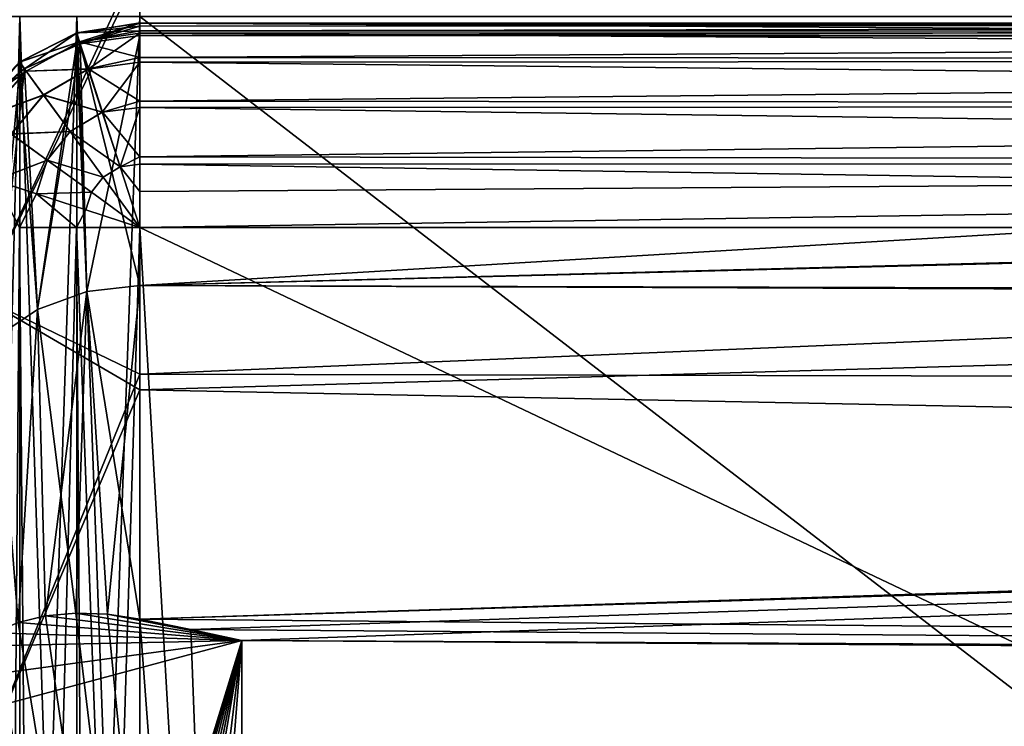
# Model space of a CAD drawing. Header units: millimetres. Extents: x -143 to 143, y -35 to 35.
# Tile 45 of 256: x -141.04 to -136.22, y 14 to 17.46. Entities that reach past the tile are written whole.
import ezdxf

# ---------------------------------------------------------------- set-up
doc = ezdxf.new("R2010")
doc.units = ezdxf.units.MM
doc.header["$LTSCALE"] = 65.185185
for name, color, linetype in [('1792', 7, 'CONTINUOUS'), ('1800', 7, 'CONTINUOUS'), ('2053', 7, 'CONTINUOUS'), ('2062', 7, 'CONTINUOUS'), ('2066', 7, 'CONTINUOUS'), ('2070', 7, 'CONTINUOUS'), ('2071', 7, 'CONTINUOUS'), ('2074', 7, 'CONTINUOUS'), ('2075', 7, 'CONTINUOUS'), ('2076', 7, 'CONTINUOUS'), ('2087', 7, 'CONTINUOUS'), ('2090', 7, 'CONTINUOUS'), ('2106', 7, 'CONTINUOUS'), ('2107', 7, 'CONTINUOUS'), ('2108', 7, 'CONTINUOUS'), ('2149', 7, 'CONTINUOUS'), ('2171', 7, 'CONTINUOUS'), ('2172', 7, 'CONTINUOUS'), ('2173', 7, 'CONTINUOUS'), ('2174', 7, 'CONTINUOUS'), ('2178', 7, 'CONTINUOUS'), ('2184', 7, 'CONTINUOUS'), ('2188', 7, 'CONTINUOUS'), ('2190', 7, 'CONTINUOUS')]:
    doc.layers.add(name, color=color, linetype=linetype)

msp = doc.modelspace()

# ---------------------------------------------------------------- linework, layer by layer
at = {"layer": '1792', "linetype": 'CONTINUOUS'}
for points in [[(-98.889, 18.4104, 9.0171), (-140.45, 17.7043, 10.3348), (-99.4889, 16.8233, 11.7144), (-98.889, 18.4104, 9.0171)], [(-140.45, 17.7043, 10.3348), (-140.45, 15.6449, 13.2472), (-99.4889, 16.8233, 11.7144), (-140.45, 17.7043, 10.3348)], [(-99.4889, 16.8233, 11.7144), (-140.45, 15.6449, 13.2472), (-100.1063, 14.8414, 14.1415), (-99.4889, 16.8233, 11.7144)], [(-140.45, 15.6449, 13.2472), (-140.45, 13.1119, 15.7584), (-100.1063, 14.8414, 14.1415), (-140.45, 15.6449, 13.2472)], [(-100.1063, 14.8414, 14.1415), (-140.45, 13.1119, 15.7584), (-100.726, 12.5124, 16.2385), (-100.1063, 14.8414, 14.1415)]]:
    msp.add_3dface(points, dxfattribs=at)
at = {"layer": '1800', "linetype": 'CONTINUOUS'}
for points in [[(-140.45, 17.7633, -10.233), (-93.65, 17.6834, -10.3705), (-140.45, 15.7207, -13.1571), (-140.45, 17.7633, -10.233)], [(-93.65, 17.6834, -10.3705), (-93.65, 15.62, -13.2765), (-140.45, 15.7207, -13.1571), (-93.65, 17.6834, -10.3705)], [(-140.45, 15.7207, -13.1571), (-93.65, 15.62, -13.2765), (-140.45, 13.2022, -15.6829), (-140.45, 15.7207, -13.1571)], [(-93.65, 15.62, -13.2765), (-93.65, 13.0844, -15.7813), (-140.45, 13.2022, -15.6829), (-93.65, 15.62, -13.2765)]]:
    msp.add_3dface(points, dxfattribs=at)
at = {"layer": '2053', "linetype": 'CONTINUOUS'}
for points in [[(-141.2588, 17.4714, 1.588), (-141.0373, 17.4714, 1.8094), (-141.2588, 9, 1.588), (-141.2588, 17.4714, 1.588)], [(-141.2588, 9, 1.588), (-141.0373, 17.4714, 1.8094), (-141.0373, 9, 1.8094), (-141.2588, 9, 1.588)], [(-141.0373, 17.4714, 1.8094), (-140.7581, 17.4714, 1.9513), (-141.0373, 9, 1.8094), (-141.0373, 17.4714, 1.8094)], [(-141.0373, 9, 1.8094), (-140.7581, 17.4714, 1.9513), (-140.7581, 9, 1.9513), (-141.0373, 9, 1.8094)], [(-140.7581, 17.4714, 1.9513), (-140.45, 17.4714, 2), (-140.7581, 9, 1.9513), (-140.7581, 17.4714, 1.9513)], [(-140.7581, 9, 1.9513), (-140.45, 17.4714, 2), (-140.45, 9, 2), (-140.7581, 9, 1.9513)]]:
    msp.add_3dface(points, dxfattribs=at)
at = {"layer": '2062', "linetype": 'CONTINUOUS'}
for points in [[(-119.95, 17.3787, -6.3429), (-140.45, 16.1549, -9.0149), (-93.65, 17.3888, -6.3151), (-119.95, 17.3787, -6.3429)], [(-93.65, 17.3888, -6.3151), (-140.45, 16.1549, -9.0149), (-93.65, 16.0313, -9.233), (-93.65, 17.3888, -6.3151)], [(-140.45, 17.3787, -6.3429), (-140.45, 16.1549, -9.0149), (-119.95, 17.3787, -6.3429), (-140.45, 17.3787, -6.3429)], [(-140.45, 16.1549, -9.0149), (-140.45, 14.5235, -11.4594), (-93.65, 16.0313, -9.233), (-140.45, 16.1549, -9.0149)], [(-140.45, 14.5235, -11.4594), (-140.2001, 14.4714, -11.5251), (-93.65, 16.0313, -9.233), (-140.45, 14.5235, -11.4594)], [(-140.2001, 14.4714, -11.5251), (-139.95, 14.419, -11.5906), (-93.65, 16.0313, -9.233), (-140.2001, 14.4714, -11.5251)], [(-93.65, 16.0313, -9.233), (-139.95, 14.419, -11.5906), (-93.65, 14.1886, -11.8715), (-93.65, 16.0313, -9.233)], [(-139.95, 14.419, -11.5906), (-139.95, 13.0815, -13.0815), (-93.65, 14.1886, -11.8715), (-139.95, 14.419, -11.5906)], [(-93.65, 14.1886, -11.8715), (-139.95, 13.0815, -13.0815), (-93.65, 11.9166, -14.1508), (-93.65, 14.1886, -11.8715)]]:
    msp.add_3dface(points, dxfattribs=at)
at = {"layer": '2066', "linetype": 'CONTINUOUS'}
for points in [[(-140.45, 17.3787, 6.3428), (-140.7088, 16.1252, 8.9983), (-140.7412, 17.338, 6.328), (-140.45, 17.3787, 6.3428)], [(-140.45, 16.1549, 9.0149), (-140.7088, 16.1252, 8.9983), (-140.45, 17.3787, 6.3428), (-140.45, 16.1549, 9.0149)], [(-140.7588, 17.3328, 6.3261), (-140.95, 16.0379, 8.9496), (-141.0136, 17.2153, 6.2832), (-140.7588, 17.3328, 6.3261)], [(-140.7088, 16.1252, 8.9983), (-140.95, 16.0379, 8.9496), (-140.7412, 17.338, 6.328), (-140.7088, 16.1252, 8.9983)], [(-140.7412, 17.338, 6.328), (-140.95, 16.0379, 8.9496), (-140.7588, 17.3328, 6.3261), (-140.7412, 17.338, 6.328)], [(-140.95, 16.0379, 8.9496), (-141.1571, 15.8992, 8.8721), (-141.0136, 17.2153, 6.2832), (-140.95, 16.0379, 8.9496)], [(-141.0136, 17.2153, 6.2832), (-141.1571, 15.8992, 8.8721), (-141.0376, 17.1994, 6.2774), (-141.0136, 17.2153, 6.2832)], [(-140.7088, 16.1252, 8.9983), (-140.45, 16.1549, 9.0149), (-140.6084, 14.5474, 11.4086), (-140.7088, 16.1252, 8.9983)], [(-140.45, 16.1549, 9.0149), (-140.45, 14.5235, 11.4594), (-140.6084, 14.5474, 11.4086), (-140.45, 16.1549, 9.0149)], [(-140.95, 16.0379, 8.9496), (-140.7088, 16.1252, 8.9983), (-140.9105, 14.5387, 11.2575), (-140.95, 16.0379, 8.9496)], [(-140.9105, 14.5387, 11.2575), (-140.7088, 16.1252, 8.9983), (-140.7634, 14.5526, 11.3407), (-140.9105, 14.5387, 11.2575)], [(-140.7634, 14.5526, 11.3407), (-140.7088, 16.1252, 8.9983), (-140.6084, 14.5474, 11.4086), (-140.7634, 14.5526, 11.3407)], [(-141.1571, 15.8992, 8.8721), (-140.95, 16.0379, 8.9496), (-141.0457, 14.5063, 11.1613), (-141.1571, 15.8992, 8.8721)], [(-141.0457, 14.5063, 11.1613), (-140.95, 16.0379, 8.9496), (-140.9105, 14.5387, 11.2575), (-141.0457, 14.5063, 11.1613)]]:
    msp.add_3dface(points, dxfattribs=at)
at = {"layer": '2070', "linetype": 'CONTINUOUS'}
for points in [[(-140.9105, 14.5387, 11.2575), (-140.7634, 14.5526, 11.3407), (-139.95, 7.8284, 5), (-140.9105, 14.5387, 11.2575)], [(-140.7634, 14.5526, 11.3407), (-140.6084, 14.5474, 11.4086), (-139.95, 7.8284, 5), (-140.7634, 14.5526, 11.3407)], [(-141.1652, 14.4563, 11.0551), (-141.0457, 14.5063, 11.1613), (-139.95, 7.8284, 5), (-141.1652, 14.4563, 11.0551)], [(-141.0457, 14.5063, 11.1613), (-140.9105, 14.5387, 11.2575), (-139.95, 7.8284, 5), (-141.0457, 14.5063, 11.1613)], [(-140.6084, 14.5474, 11.4086), (-140.45, 14.5235, 11.4594), (-139.95, 7.8284, 5), (-140.6084, 14.5474, 11.4086)], [(-140.45, 14.5235, 11.4594), (-140.2001, 14.4714, 11.5251), (-139.95, 7.8284, 5), (-140.45, 14.5235, 11.4594)], [(-141.2661, 14.3906, 10.9417), (-141.1652, 14.4563, 11.0551), (-139.95, 7.8284, 5), (-141.2661, 14.3906, 10.9417)], [(-140.2001, 14.4714, 11.5251), (-139.95, 14.419, 11.5906), (-139.95, 7.8284, 5), (-140.2001, 14.4714, 11.5251)], [(-141.4038, 14.2204, 10.7066), (-141.2661, 14.3906, 10.9417), (-139.95, 7.8284, 5), (-141.4038, 14.2204, 10.7066)], [(-141.45, 14.0152, 10.4797), (-141.4038, 14.2204, 10.7066), (-139.95, 7.8284, 5), (-141.45, 14.0152, 10.4797)], [(-141.45, 9.5355, 6), (-141.45, 14.0152, 10.4797), (-139.95, 7.8284, 5), (-141.45, 9.5355, 6)]]:
    msp.add_3dface(points, dxfattribs=at)
at = {"layer": '2071', "linetype": 'CONTINUOUS'}
for points in [[(-139.95, 7.8284, 5), (-139.95, 14.419, 11.5906), (-139.95, 4.063, 6.8914), (-139.95, 7.8284, 5)], [(-139.95, 11.5906, 14.419), (-139.95, 14.419, 11.5906), (-139.95, 13.0815, 13.0815), (-139.95, 11.5906, 14.419)], [(-139.95, 14.419, 11.5906), (-139.95, 11.5906, 14.419), (-139.95, 4.063, 6.8914), (-139.95, 14.419, 11.5906)]]:
    msp.add_3dface(points, dxfattribs=at)
at = {"layer": '2074', "linetype": 'CONTINUOUS'}
for points in [[(-139.95, 11.5906, -14.419), (-139.95, 13.0815, -13.0815), (-139.95, 14.419, -11.5906), (-139.95, 11.5906, -14.419)], [(-139.95, 11.5906, -14.419), (-139.95, 14.419, -11.5906), (-139.95, 7.8284, -5), (-139.95, 11.5906, -14.419)]]:
    msp.add_3dface(points, dxfattribs=at)
at = {"layer": '2075', "linetype": 'CONTINUOUS'}
for points in [[(-140.9105, 14.5387, -11.2575), (-139.95, 14.419, -11.5906), (-140.7634, 14.5526, -11.3407), (-140.9105, 14.5387, -11.2575)], [(-140.7634, 14.5526, -11.3407), (-139.95, 14.419, -11.5906), (-140.6084, 14.5474, -11.4086), (-140.7634, 14.5526, -11.3407)], [(-141.1652, 14.4563, -11.055), (-139.95, 14.419, -11.5906), (-141.0457, 14.5063, -11.1613), (-141.1652, 14.4563, -11.055)], [(-141.0457, 14.5063, -11.1613), (-139.95, 14.419, -11.5906), (-140.9105, 14.5387, -11.2575), (-141.0457, 14.5063, -11.1613)], [(-139.95, 14.419, -11.5906), (-140.45, 14.5235, -11.4594), (-140.6084, 14.5474, -11.4086), (-139.95, 14.419, -11.5906)], [(-139.95, 14.419, -11.5906), (-140.2001, 14.4714, -11.5251), (-140.45, 14.5235, -11.4594), (-139.95, 14.419, -11.5906)], [(-141.2661, 14.3906, -10.9417), (-139.95, 14.419, -11.5906), (-141.1652, 14.4563, -11.055), (-141.2661, 14.3906, -10.9417)], [(-141.45, 14.0152, -10.4797), (-141.45, 9.5355, -6), (-139.95, 14.419, -11.5906), (-141.45, 14.0152, -10.4797)], [(-141.45, 14.0152, -10.4797), (-139.95, 14.419, -11.5906), (-141.4038, 14.2204, -10.7066), (-141.45, 14.0152, -10.4797)], [(-139.95, 14.419, -11.5906), (-141.45, 9.5355, -6), (-141.436, 9.3622, -5.8333), (-139.95, 14.419, -11.5906)], [(-141.3922, 9.1734, -5.6651), (-139.95, 14.419, -11.5906), (-141.436, 9.3622, -5.8333), (-141.3922, 9.1734, -5.6651)], [(-141.4038, 14.2204, -10.7066), (-139.95, 14.419, -11.5906), (-141.2661, 14.3906, -10.9417), (-141.4038, 14.2204, -10.7066)], [(-141.319, 8.979, -5.5052), (-139.95, 14.419, -11.5906), (-141.3922, 9.1734, -5.6651), (-141.319, 8.979, -5.5052)], [(-141.2201, 8.7892, -5.3621), (-139.95, 14.419, -11.5906), (-141.319, 8.979, -5.5052), (-141.2201, 8.7892, -5.3621)], [(-141.1015, 8.6126, -5.2414), (-139.95, 14.419, -11.5906), (-141.2201, 8.7892, -5.3621), (-141.1015, 8.6126, -5.2414)], [(-140.9708, 8.4559, -5.1463), (-139.95, 14.419, -11.5906), (-141.1015, 8.6126, -5.2414), (-140.9708, 8.4559, -5.1463)], [(-140.7034, 8.2162, -5.0326), (-139.95, 14.419, -11.5906), (-140.9708, 8.4559, -5.1463), (-140.7034, 8.2162, -5.0326)], [(-140.45, 8.0641, -5), (-139.95, 14.419, -11.5906), (-140.7034, 8.2162, -5.0326), (-140.45, 8.0641, -5)], [(-139.95, 7.8284, -5), (-139.95, 14.419, -11.5906), (-140.45, 8.0641, -5), (-139.95, 7.8284, -5)]]:
    msp.add_3dface(points, dxfattribs=at)
at = {"layer": '2076', "linetype": 'CONTINUOUS'}
for points in [[(-139.95, 7.8284, -5), (-140.45, 8.0641, -5), (-119.95, 16.4393, -5), (-139.95, 7.8284, -5)], [(-119.95, 16.4393, -5), (-140.45, 8.0641, -5), (-140.45, 16.4393, -5), (-119.95, 16.4393, -5)], [(-139.95, 6.7082, -5), (-139.95, 7.8284, -5), (-119.95, 16.4393, -5), (-139.95, 6.7082, -5)], [(-119.95, 6.7082, -5), (-139.95, 6.7082, -5), (-119.95, 16.4393, -5), (-119.95, 6.7082, -5)]]:
    msp.add_3dface(points, dxfattribs=at)
at = {"layer": '2087', "linetype": 'CONTINUOUS'}
for points in [[(-140.45, 16.1549, 9.0149), (-140.45, 17.3787, 6.3428), (-93.65, 17.3482, 6.4256), (-140.45, 16.1549, 9.0149)], [(-93.65, 17.3482, 6.4256), (-140.45, 17.3787, 6.3428), (-130.2, 17.3787, 6.3429), (-93.65, 17.3482, 6.4256)], [(-93.65, 15.9722, 9.3348), (-140.45, 16.1549, 9.0149), (-93.65, 17.3482, 6.4256), (-93.65, 15.9722, 9.3348)], [(-140.45, 14.5235, 11.4594), (-140.45, 16.1549, 9.0149), (-93.65, 15.9722, 9.3348), (-140.45, 14.5235, 11.4594)], [(-93.65, 14.1128, 11.9616), (-140.45, 14.5235, 11.4594), (-93.65, 15.9722, 9.3348), (-93.65, 14.1128, 11.9616)], [(-140.2001, 14.4714, 11.5251), (-140.45, 14.5235, 11.4594), (-93.65, 14.1128, 11.9616), (-140.2001, 14.4714, 11.5251)], [(-139.95, 14.419, 11.5906), (-140.2001, 14.4714, 11.5251), (-93.65, 14.1128, 11.9616), (-139.95, 14.419, 11.5906)], [(-139.95, 13.0815, 13.0815), (-139.95, 14.419, 11.5906), (-93.65, 14.1128, 11.9616), (-139.95, 13.0815, 13.0815)], [(-93.65, 11.8263, 14.2263), (-139.95, 13.0815, 13.0815), (-93.65, 14.1128, 11.9616), (-93.65, 11.8263, 14.2263)]]:
    msp.add_3dface(points, dxfattribs=at)
at = {"layer": '2090', "linetype": 'CONTINUOUS'}
for points in [[(-129.45, 9, -2), (-129.45, 17.4714, -2), (-140.45, 17.4714, -2), (-129.45, 9, -2)], [(-140.45, 9, -2), (-129.45, 9, -2), (-140.45, 17.4714, -2), (-140.45, 9, -2)]]:
    msp.add_3dface(points, dxfattribs=at)
at = {"layer": '2106', "linetype": 'CONTINUOUS'}
for points in [[(-119.95, 17.4388, -6.0295), (-119.95, 17.3973, -5.7132), (-140.45, 17.4393, -5.9972), (-119.95, 17.4388, -6.0295)], [(-140.45, 17.4243, -6.1727), (-119.95, 17.4388, -6.0295), (-140.45, 17.4393, -5.9972), (-140.45, 17.4243, -6.1727)], [(-140.45, 17.4393, -5.9972), (-119.95, 17.3973, -5.7132), (-140.45, 17.3897, -5.6889), (-140.45, 17.4393, -5.9972)], [(-140.45, 17.3787, -6.3429), (-119.95, 17.3787, -6.3429), (-119.95, 17.4388, -6.0295), (-140.45, 17.3787, -6.3429)], [(-140.45, 17.3787, -6.3429), (-119.95, 17.4388, -6.0295), (-140.45, 17.4243, -6.1727), (-140.45, 17.3787, -6.3429)], [(-119.95, 17.3973, -5.7132), (-119.95, 17.2582, -5.426), (-140.45, 17.3897, -5.6889), (-119.95, 17.3973, -5.7132)], [(-140.45, 17.3897, -5.6889), (-119.95, 17.2582, -5.426), (-140.45, 17.2473, -5.4109), (-140.45, 17.3897, -5.6889)], [(-119.95, 17.2582, -5.426), (-119.95, 17.0362, -5.1977), (-140.45, 17.2473, -5.4109), (-119.95, 17.2582, -5.426)], [(-140.45, 17.2473, -5.4109), (-119.95, 17.0362, -5.1977), (-140.45, 17.0262, -5.1903), (-140.45, 17.2473, -5.4109)], [(-119.95, 17.0362, -5.1977), (-119.95, 16.7537, -5.0507), (-140.45, 17.0262, -5.1903), (-119.95, 17.0362, -5.1977)], [(-140.45, 17.0262, -5.1903), (-119.95, 16.7537, -5.0507), (-140.45, 16.7478, -5.0488), (-140.45, 17.0262, -5.1903)], [(-119.95, 16.7537, -5.0507), (-119.95, 16.4393, -5), (-140.45, 16.7478, -5.0488), (-119.95, 16.7537, -5.0507)], [(-119.95, 16.4393, -5), (-140.45, 16.4393, -5), (-140.45, 16.7478, -5.0488), (-119.95, 16.4393, -5)]]:
    msp.add_3dface(points, dxfattribs=at)
at = {"layer": '2107', "linetype": 'CONTINUOUS'}
for points in [[(-140.45, 17.4243, -6.1727), (-140.45, 17.4393, -5.9972), (-140.759, 17.3902, -6.0158), (-140.45, 17.4243, -6.1727)], [(-140.45, 17.4393, -5.9972), (-140.7451, 17.3474, -5.7031), (-140.759, 17.3902, -6.0158), (-140.45, 17.4393, -5.9972)], [(-140.45, 17.4243, -6.1727), (-140.759, 17.3902, -6.0158), (-140.7421, 17.3377, -6.3279), (-140.45, 17.4243, -6.1727)], [(-140.45, 17.4393, -5.9972), (-140.45, 17.3897, -5.6889), (-140.7451, 17.3474, -5.7031), (-140.45, 17.4393, -5.9972)], [(-140.45, 17.3787, -6.3429), (-140.45, 17.4243, -6.1727), (-140.7421, 17.3377, -6.3279), (-140.45, 17.3787, -6.3429)], [(-141.0379, 17.2479, -5.9763), (-141.0143, 17.2148, -6.283), (-140.759, 17.3902, -6.0158), (-141.0379, 17.2479, -5.9763)], [(-140.7451, 17.3474, -5.7031), (-141.0379, 17.2479, -5.9763), (-140.759, 17.3902, -6.0158), (-140.7451, 17.3474, -5.7031)], [(-141.0057, 17.2037, -5.673), (-141.0379, 17.2479, -5.9763), (-140.7451, 17.3474, -5.7031), (-141.0057, 17.2037, -5.673)], [(-140.759, 17.3902, -6.0158), (-141.0143, 17.2148, -6.283), (-140.7588, 17.3328, -6.3261), (-140.759, 17.3902, -6.0158)], [(-140.7017, 17.214, -5.4199), (-141.0057, 17.2037, -5.673), (-140.7451, 17.3474, -5.7031), (-140.7017, 17.214, -5.4199)], [(-140.7421, 17.3377, -6.3279), (-140.759, 17.3902, -6.0158), (-140.7588, 17.3328, -6.3261), (-140.7421, 17.3377, -6.3279)], [(-140.45, 17.3897, -5.6889), (-140.7017, 17.214, -5.4199), (-140.7451, 17.3474, -5.7031), (-140.45, 17.3897, -5.6889)], [(-140.45, 17.3897, -5.6889), (-140.45, 17.2473, -5.4109), (-140.7017, 17.214, -5.4199), (-140.45, 17.3897, -5.6889)], [(-141.0057, 17.2037, -5.673), (-141.2563, 17.0244, -5.9134), (-141.0379, 17.2479, -5.9763), (-141.0057, 17.2037, -5.673)], [(-141.2006, 16.9839, -5.6258), (-141.2563, 17.0244, -5.9134), (-141.0057, 17.2037, -5.673), (-141.2006, 16.9839, -5.6258)], [(-140.9208, 17.0868, -5.4008), (-141.2006, 16.9839, -5.6258), (-141.0057, 17.2037, -5.673), (-140.9208, 17.0868, -5.4008)], [(-141.0143, 17.2148, -6.283), (-141.0379, 17.2479, -5.9763), (-141.0376, 17.1994, -6.2774), (-141.0143, 17.2148, -6.283)], [(-140.9208, 17.0868, -5.4008), (-141.0057, 17.2037, -5.673), (-140.7017, 17.214, -5.4199), (-140.9208, 17.0868, -5.4008)], [(-140.6332, 17.0032, -5.1947), (-140.9208, 17.0868, -5.4008), (-140.7017, 17.214, -5.4199), (-140.6332, 17.0032, -5.1947)], [(-140.45, 17.2473, -5.4109), (-140.6332, 17.0032, -5.1947), (-140.7017, 17.214, -5.4199), (-140.45, 17.2473, -5.4109)], [(-140.45, 17.2473, -5.4109), (-140.45, 17.0262, -5.1903), (-140.6332, 17.0032, -5.1947), (-140.45, 17.2473, -5.4109)], [(-141.0792, 16.8958, -5.3709), (-141.2006, 16.9839, -5.6258), (-140.9208, 17.0868, -5.4008), (-141.0792, 16.8958, -5.3709)], [(-140.7911, 16.9085, -5.1855), (-141.0792, 16.8958, -5.3709), (-140.9208, 17.0868, -5.4008), (-140.7911, 16.9085, -5.1855)], [(-140.7911, 16.9085, -5.1855), (-140.9208, 17.0868, -5.4008), (-140.6332, 17.0032, -5.1947), (-140.7911, 16.9085, -5.1855)], [(-140.45, 17.0262, -5.1903), (-140.5464, 16.736, -5.0499), (-140.6332, 17.0032, -5.1947), (-140.45, 17.0262, -5.1903)], [(-140.45, 17.0262, -5.1903), (-140.45, 16.7478, -5.0488), (-140.5464, 16.736, -5.0499), (-140.45, 17.0262, -5.1903)], [(-140.5464, 16.736, -5.0499), (-140.7911, 16.9085, -5.1855), (-140.6332, 17.0032, -5.1947), (-140.5464, 16.736, -5.0499)], [(-140.9027, 16.7678, -5.1711), (-141.1592, 16.669, -5.3334), (-141.0792, 16.8958, -5.3709), (-140.9027, 16.7678, -5.1711)], [(-140.9027, 16.7678, -5.1711), (-141.0792, 16.8958, -5.3709), (-140.7911, 16.9085, -5.1855), (-140.9027, 16.7678, -5.1711)], [(-140.6291, 16.6856, -5.0475), (-140.9027, 16.7678, -5.1711), (-140.7911, 16.9085, -5.1855), (-140.6291, 16.6856, -5.0475)], [(-140.6291, 16.6856, -5.0475), (-140.7911, 16.9085, -5.1855), (-140.5464, 16.736, -5.0499), (-140.6291, 16.6856, -5.0475)], [(-140.956, 16.6032, -5.1532), (-141.1592, 16.669, -5.3334), (-140.9027, 16.7678, -5.1711), (-140.956, 16.6032, -5.1532)], [(-140.6867, 16.611, -5.0437), (-140.956, 16.6032, -5.1532), (-140.9027, 16.7678, -5.1711), (-140.6867, 16.611, -5.0437)], [(-140.6867, 16.611, -5.0437), (-140.9027, 16.7678, -5.1711), (-140.6291, 16.6856, -5.0475), (-140.6867, 16.611, -5.0437)], [(-140.45, 16.4393, -5), (-140.6291, 16.6856, -5.0475), (-140.5464, 16.736, -5.0499), (-140.45, 16.4393, -5)], [(-140.45, 16.7478, -5.0488), (-140.45, 16.4393, -5), (-140.5464, 16.736, -5.0499), (-140.45, 16.7478, -5.0488)], [(-140.45, 16.4393, -5), (-140.6867, 16.611, -5.0437), (-140.6291, 16.6856, -5.0475), (-140.45, 16.4393, -5)], [(-141.1592, 16.669, -5.3334), (-140.956, 16.6032, -5.1532), (-141.0378, 16.4393, -5.191), (-141.1592, 16.669, -5.3334)], [(-141.0378, 16.4393, -5.191), (-140.956, 16.6032, -5.1532), (-140.759, 16.4393, -5.0489), (-141.0378, 16.4393, -5.191)], [(-140.7133, 16.5245, -5.0391), (-140.956, 16.6032, -5.1532), (-140.6867, 16.611, -5.0437), (-140.7133, 16.5245, -5.0391)], [(-140.956, 16.6032, -5.1532), (-140.7133, 16.5245, -5.0391), (-140.759, 16.4393, -5.0489), (-140.956, 16.6032, -5.1532)], [(-140.45, 16.4393, -5), (-140.7133, 16.5245, -5.0391), (-140.6867, 16.611, -5.0437), (-140.45, 16.4393, -5)], [(-140.7133, 16.5245, -5.0391), (-140.45, 16.4393, -5), (-140.759, 16.4393, -5.0489), (-140.7133, 16.5245, -5.0391)]]:
    msp.add_3dface(points, dxfattribs=at)
at = {"layer": '2108', "linetype": 'CONTINUOUS'}
for points in [[(-140.45, 16.1549, -9.0149), (-140.45, 17.3787, -6.3429), (-140.7421, 17.3377, -6.3279), (-140.45, 16.1549, -9.0149)], [(-140.7588, 17.3328, -6.3261), (-141.0143, 17.2148, -6.283), (-140.95, 16.0379, -8.9496), (-140.7588, 17.3328, -6.3261)], [(-140.7588, 17.3328, -6.3261), (-140.95, 16.0379, -8.9496), (-140.7088, 16.1252, -8.9983), (-140.7588, 17.3328, -6.3261)], [(-140.7421, 17.3377, -6.3279), (-140.7588, 17.3328, -6.3261), (-140.7088, 16.1252, -8.9983), (-140.7421, 17.3377, -6.3279)], [(-140.45, 16.1549, -9.0149), (-140.7421, 17.3377, -6.3279), (-140.7088, 16.1252, -8.9983), (-140.45, 16.1549, -9.0149)], [(-141.0143, 17.2148, -6.283), (-141.0376, 17.1994, -6.2774), (-140.95, 16.0379, -8.9496), (-141.0143, 17.2148, -6.283)], [(-141.0376, 17.1994, -6.2774), (-141.1571, 15.8992, -8.8721), (-140.95, 16.0379, -8.9496), (-141.0376, 17.1994, -6.2774)], [(-140.45, 14.5235, -11.4594), (-140.45, 16.1549, -9.0149), (-140.7088, 16.1252, -8.9983), (-140.45, 14.5235, -11.4594)], [(-140.95, 16.0379, -8.9496), (-140.7634, 14.5526, -11.3407), (-140.7088, 16.1252, -8.9983), (-140.95, 16.0379, -8.9496)], [(-140.7634, 14.5526, -11.3407), (-140.6084, 14.5474, -11.4086), (-140.7088, 16.1252, -8.9983), (-140.7634, 14.5526, -11.3407)], [(-140.6084, 14.5474, -11.4086), (-140.45, 14.5235, -11.4594), (-140.7088, 16.1252, -8.9983), (-140.6084, 14.5474, -11.4086)], [(-141.1571, 15.8992, -8.8721), (-141.0457, 14.5063, -11.1613), (-140.95, 16.0379, -8.9496), (-141.1571, 15.8992, -8.8721)], [(-141.0457, 14.5063, -11.1613), (-140.9105, 14.5387, -11.2575), (-140.95, 16.0379, -8.9496), (-141.0457, 14.5063, -11.1613)], [(-140.9105, 14.5387, -11.2575), (-140.7634, 14.5526, -11.3407), (-140.95, 16.0379, -8.9496), (-140.9105, 14.5387, -11.2575)]]:
    msp.add_3dface(points, dxfattribs=at)
at = {"layer": '2149', "linetype": 'CONTINUOUS'}
for points in [[(-140.9708, 8.4559, -5.1463), (-141.1015, 8.6126, -5.2414), (-141.0378, 16.4393, -5.191), (-140.9708, 8.4559, -5.1463)], [(-140.9708, 8.4559, -5.1463), (-141.0378, 16.4393, -5.191), (-140.759, 16.4393, -5.0489), (-140.9708, 8.4559, -5.1463)], [(-140.7034, 8.2162, -5.0326), (-140.9708, 8.4559, -5.1463), (-140.759, 16.4393, -5.0489), (-140.7034, 8.2162, -5.0326)], [(-140.45, 16.4393, -5), (-140.7034, 8.2162, -5.0326), (-140.759, 16.4393, -5.0489), (-140.45, 16.4393, -5)], [(-140.45, 8.0641, -5), (-140.7034, 8.2162, -5.0326), (-140.45, 16.4393, -5), (-140.45, 8.0641, -5)]]:
    msp.add_3dface(points, dxfattribs=at)
at = {"layer": '2171', "linetype": 'CONTINUOUS'}
for points in [[(-140.45, 8.0641, 5), (-139.95, 7.8284, 5), (-140.45, 16.4393, 5), (-140.45, 8.0641, 5)], [(-139.95, 7.8284, 5), (-119.95, 6.7082, 5), (-140.45, 16.4393, 5), (-139.95, 7.8284, 5)], [(-119.95, 6.7082, 5), (-119.95, 16.4393, 5), (-140.45, 16.4393, 5), (-119.95, 6.7082, 5)]]:
    msp.add_3dface(points, dxfattribs=at)
at = {"layer": '2172', "linetype": 'CONTINUOUS'}
for points in [[(-141.1015, 8.6126, 5.2414), (-140.9708, 8.4559, 5.1463), (-141.0378, 16.4393, 5.191), (-141.1015, 8.6126, 5.2414)], [(-141.0378, 16.4393, 5.191), (-140.9708, 8.4559, 5.1463), (-140.759, 16.4393, 5.0489), (-141.0378, 16.4393, 5.191)], [(-140.9708, 8.4559, 5.1463), (-140.7034, 8.2162, 5.0326), (-140.759, 16.4393, 5.0489), (-140.9708, 8.4559, 5.1463)], [(-140.7034, 8.2162, 5.0326), (-140.45, 8.0641, 5), (-140.759, 16.4393, 5.0489), (-140.7034, 8.2162, 5.0326)], [(-140.45, 8.0641, 5), (-140.45, 16.4393, 5), (-140.759, 16.4393, 5.0489), (-140.45, 8.0641, 5)]]:
    msp.add_3dface(points, dxfattribs=at)
at = {"layer": '2173', "linetype": 'CONTINUOUS'}
for points in [[(-140.45, 17.4386, 6.0363), (-140.7412, 17.338, 6.328), (-140.7581, 17.3905, 6.0159), (-140.45, 17.4386, 6.0363)], [(-140.45, 17.4011, 5.7263), (-140.45, 17.4386, 6.0363), (-140.7581, 17.3905, 6.0159), (-140.45, 17.4011, 5.7263)], [(-140.7442, 17.3477, 5.7031), (-140.45, 17.4011, 5.7263), (-140.7581, 17.3905, 6.0159), (-140.7442, 17.3477, 5.7031)], [(-140.45, 17.2697, 5.4429), (-140.45, 17.4011, 5.7263), (-140.7442, 17.3477, 5.7031), (-140.45, 17.2697, 5.4429)], [(-140.45, 17.3787, 6.3428), (-140.7412, 17.338, 6.328), (-140.45, 17.4386, 6.0363), (-140.45, 17.3787, 6.3428)], [(-140.7581, 17.3905, 6.0159), (-141.0136, 17.2153, 6.2832), (-141.0371, 17.2484, 5.9764), (-140.7581, 17.3905, 6.0159)], [(-140.7442, 17.3477, 5.7031), (-140.7581, 17.3905, 6.0159), (-141.0371, 17.2484, 5.9764), (-140.7442, 17.3477, 5.7031)], [(-141.005, 17.2042, 5.6731), (-140.7442, 17.3477, 5.7031), (-141.0371, 17.2484, 5.9764), (-141.005, 17.2042, 5.6731)], [(-140.7412, 17.338, 6.328), (-141.0136, 17.2153, 6.2832), (-140.7581, 17.3905, 6.0159), (-140.7412, 17.338, 6.328)], [(-140.701, 17.2142, 5.42), (-140.7442, 17.3477, 5.7031), (-141.005, 17.2042, 5.6731), (-140.701, 17.2142, 5.42)], [(-140.701, 17.2142, 5.42), (-140.45, 17.2697, 5.4429), (-140.7442, 17.3477, 5.7031), (-140.701, 17.2142, 5.42)], [(-140.7412, 17.338, 6.328), (-140.7588, 17.3328, 6.3261), (-141.0136, 17.2153, 6.2832), (-140.7412, 17.338, 6.328)], [(-140.45, 17.0574, 5.2139), (-140.45, 17.2697, 5.4429), (-140.701, 17.2142, 5.42), (-140.45, 17.0574, 5.2139)], [(-141.0371, 17.2484, 5.9764), (-141.2411, 17.0138, 6.2097), (-141.2558, 17.0251, 5.9136), (-141.0371, 17.2484, 5.9764)], [(-141.005, 17.2042, 5.6731), (-141.0371, 17.2484, 5.9764), (-141.2558, 17.0251, 5.9136), (-141.005, 17.2042, 5.6731)], [(-141.2001, 16.9846, 5.6259), (-141.005, 17.2042, 5.6731), (-141.2558, 17.0251, 5.9136), (-141.2001, 16.9846, 5.6259)], [(-141.0136, 17.2153, 6.2832), (-141.2411, 17.0138, 6.2097), (-141.0371, 17.2484, 5.9764), (-141.0136, 17.2153, 6.2832)], [(-141.0136, 17.2153, 6.2832), (-141.0376, 17.1994, 6.2774), (-141.2411, 17.0138, 6.2097), (-141.0136, 17.2153, 6.2832)], [(-140.9202, 17.0873, 5.4008), (-141.005, 17.2042, 5.6731), (-141.2001, 16.9846, 5.6259), (-140.9202, 17.0873, 5.4008)], [(-140.9202, 17.0873, 5.4008), (-140.701, 17.2142, 5.42), (-141.005, 17.2042, 5.6731), (-140.9202, 17.0873, 5.4008)], [(-140.6327, 17.0034, 5.1947), (-140.701, 17.2142, 5.42), (-140.9202, 17.0873, 5.4008), (-140.6327, 17.0034, 5.1947)], [(-140.6327, 17.0034, 5.1947), (-140.45, 17.0574, 5.2139), (-140.701, 17.2142, 5.42), (-140.6327, 17.0034, 5.1947)], [(-141.0788, 16.8964, 5.371), (-140.9202, 17.0873, 5.4008), (-141.2001, 16.9846, 5.6259), (-141.0788, 16.8964, 5.371)], [(-140.7907, 16.9088, 5.1855), (-140.9202, 17.0873, 5.4008), (-141.0788, 16.8964, 5.371), (-140.7907, 16.9088, 5.1855)], [(-140.7907, 16.9088, 5.1855), (-140.6327, 17.0034, 5.1947), (-140.9202, 17.0873, 5.4008), (-140.7907, 16.9088, 5.1855)], [(-140.45, 16.7847, 5.0616), (-140.45, 17.0574, 5.2139), (-140.6327, 17.0034, 5.1947), (-140.45, 16.7847, 5.0616)], [(-140.5461, 16.7361, 5.0499), (-140.6327, 17.0034, 5.1947), (-140.7907, 16.9088, 5.1855), (-140.5461, 16.7361, 5.0499)], [(-140.5461, 16.7361, 5.0499), (-140.45, 16.7847, 5.0616), (-140.6327, 17.0034, 5.1947), (-140.5461, 16.7361, 5.0499)], [(-140.9025, 16.7683, 5.1711), (-141.0788, 16.8964, 5.371), (-141.159, 16.6697, 5.3335), (-140.9025, 16.7683, 5.1711)], [(-140.9025, 16.7683, 5.1711), (-140.7907, 16.9088, 5.1855), (-141.0788, 16.8964, 5.371), (-140.9025, 16.7683, 5.1711)], [(-140.6288, 16.6858, 5.0475), (-140.7907, 16.9088, 5.1855), (-140.9025, 16.7683, 5.1711), (-140.6288, 16.6858, 5.0475)], [(-140.6288, 16.6858, 5.0475), (-140.5461, 16.7361, 5.0499), (-140.7907, 16.9088, 5.1855), (-140.6288, 16.6858, 5.0475)], [(-140.9559, 16.6037, 5.1532), (-140.9025, 16.7683, 5.1711), (-141.159, 16.6697, 5.3335), (-140.9559, 16.6037, 5.1532)], [(-140.6866, 16.6113, 5.0437), (-140.9025, 16.7683, 5.1711), (-140.9559, 16.6037, 5.1532), (-140.6866, 16.6113, 5.0437)], [(-140.6866, 16.6113, 5.0437), (-140.6288, 16.6858, 5.0475), (-140.9025, 16.7683, 5.1711), (-140.6866, 16.6113, 5.0437)], [(-140.45, 16.6147, 5.0155), (-140.45, 16.7847, 5.0616), (-140.5461, 16.7361, 5.0499), (-140.45, 16.6147, 5.0155)], [(-140.45, 16.4393, 5), (-140.5461, 16.7361, 5.0499), (-140.6288, 16.6858, 5.0475), (-140.45, 16.4393, 5)], [(-140.45, 16.4393, 5), (-140.45, 16.6147, 5.0155), (-140.5461, 16.7361, 5.0499), (-140.45, 16.4393, 5)], [(-140.45, 16.4393, 5), (-140.6288, 16.6858, 5.0475), (-140.6866, 16.6113, 5.0437), (-140.45, 16.4393, 5)], [(-141.0378, 16.4393, 5.191), (-140.9559, 16.6037, 5.1532), (-141.159, 16.6697, 5.3335), (-141.0378, 16.4393, 5.191)], [(-141.0378, 16.4393, 5.191), (-140.759, 16.4393, 5.0489), (-140.9559, 16.6037, 5.1532), (-141.0378, 16.4393, 5.191)], [(-140.7132, 16.5248, 5.0391), (-140.6866, 16.6113, 5.0437), (-140.9559, 16.6037, 5.1532), (-140.7132, 16.5248, 5.0391)], [(-140.759, 16.4393, 5.0489), (-140.7132, 16.5248, 5.0391), (-140.9559, 16.6037, 5.1532), (-140.759, 16.4393, 5.0489)], [(-140.45, 16.4393, 5), (-140.6866, 16.6113, 5.0437), (-140.7132, 16.5248, 5.0391), (-140.45, 16.4393, 5)], [(-140.759, 16.4393, 5.0489), (-140.45, 16.4393, 5), (-140.7132, 16.5248, 5.0391), (-140.759, 16.4393, 5.0489)]]:
    msp.add_3dface(points, dxfattribs=at)
at = {"layer": '2174', "linetype": 'CONTINUOUS'}
for points in [[(-119.95, 17.3787, 6.3428), (-140.45, 17.4386, 6.0363), (-119.95, 17.4388, 6.0298), (-119.95, 17.3787, 6.3428)], [(-140.45, 17.4386, 6.0363), (-140.45, 17.4011, 5.7263), (-119.95, 17.4388, 6.0298), (-140.45, 17.4386, 6.0363)], [(-119.95, 17.4388, 6.0298), (-140.45, 17.4011, 5.7263), (-119.95, 17.3974, 5.7138), (-119.95, 17.4388, 6.0298)], [(-130.2, 17.3787, 6.3429), (-140.45, 17.3787, 6.3428), (-140.45, 17.4386, 6.0363), (-130.2, 17.3787, 6.3429)], [(-119.95, 17.3787, 6.3428), (-130.2, 17.3787, 6.3429), (-140.45, 17.4386, 6.0363), (-119.95, 17.3787, 6.3428)], [(-140.45, 17.4011, 5.7263), (-140.45, 17.2697, 5.4429), (-119.95, 17.3974, 5.7138), (-140.45, 17.4011, 5.7263)], [(-119.95, 17.3974, 5.7138), (-140.45, 17.2697, 5.4429), (-119.95, 17.2587, 5.4268), (-119.95, 17.3974, 5.7138)], [(-140.45, 17.2697, 5.4429), (-140.45, 17.0574, 5.2139), (-119.95, 17.2587, 5.4268), (-140.45, 17.2697, 5.4429)], [(-119.95, 17.2587, 5.4268), (-140.45, 17.0574, 5.2139), (-119.95, 17.0367, 5.1981), (-119.95, 17.2587, 5.4268)], [(-140.45, 17.0574, 5.2139), (-140.45, 16.7847, 5.0616), (-119.95, 17.0367, 5.1981), (-140.45, 17.0574, 5.2139)], [(-119.95, 17.0367, 5.1981), (-140.45, 16.7847, 5.0616), (-119.95, 16.754, 5.0508), (-119.95, 17.0367, 5.1981)], [(-140.45, 16.7847, 5.0616), (-140.45, 16.6147, 5.0155), (-119.95, 16.754, 5.0508), (-140.45, 16.7847, 5.0616)], [(-140.45, 16.4393, 5), (-119.95, 16.4393, 5), (-119.95, 16.754, 5.0508), (-140.45, 16.4393, 5)], [(-140.45, 16.6147, 5.0155), (-140.45, 16.4393, 5), (-119.95, 16.754, 5.0508), (-140.45, 16.6147, 5.0155)]]:
    msp.add_3dface(points, dxfattribs=at)
at = {"layer": '2178', "linetype": 'CONTINUOUS'}
for points in [[(-141.2588, 9, -1.588), (-141.0373, 9, -1.8094), (-141.2588, 17.4714, -1.588), (-141.2588, 9, -1.588)], [(-141.2588, 17.4714, -1.588), (-141.0373, 9, -1.8094), (-141.0373, 17.4714, -1.8094), (-141.2588, 17.4714, -1.588)], [(-141.0373, 9, -1.8094), (-140.7581, 9, -1.9513), (-141.0373, 17.4714, -1.8094), (-141.0373, 9, -1.8094)], [(-141.0373, 17.4714, -1.8094), (-140.7581, 9, -1.9513), (-140.7581, 17.4714, -1.9513), (-141.0373, 17.4714, -1.8094)], [(-140.45, 9, -2), (-140.45, 17.4714, -2), (-140.7581, 17.4714, -1.9513), (-140.45, 9, -2)], [(-140.7581, 9, -1.9513), (-140.45, 9, -2), (-140.7581, 17.4714, -1.9513), (-140.7581, 9, -1.9513)]]:
    msp.add_3dface(points, dxfattribs=at)
at = {"layer": '2184', "linetype": 'CONTINUOUS'}
for points in [[(-140.45, 9, 2), (-140.45, 17.4714, 2), (-129.45, 17.4714, 2), (-140.45, 9, 2)], [(-129.45, 9, 2), (-140.45, 9, 2), (-129.45, 17.4714, 2), (-129.45, 9, 2)]]:
    msp.add_3dface(points, dxfattribs=at)
at = {"layer": '2188', "linetype": 'CONTINUOUS'}
for points in [[(-141.2265, 17.9393, -9.7083), (-140.45, 17.7633, -10.233), (-141.2265, 16.0967, -12.5286), (-141.2265, 17.9393, -9.7083)], [(-140.45, 17.7633, -10.233), (-140.45, 15.7207, -13.1571), (-141.2265, 16.0967, -12.5286), (-140.45, 17.7633, -10.233)], [(-141.2265, 16.0967, -12.5286), (-140.45, 15.7207, -13.1571), (-141.2265, 13.815, -15.0071), (-141.2265, 16.0967, -12.5286)], [(-140.45, 15.7207, -13.1571), (-140.45, 13.2022, -15.6829), (-141.2265, 13.815, -15.0071), (-140.45, 15.7207, -13.1571)]]:
    msp.add_3dface(points, dxfattribs=at)
at = {"layer": '2190', "linetype": 'CONTINUOUS'}
for points in [[(-141.2265, 16.0967, 12.5286), (-140.45, 17.7043, 10.3348), (-141.2265, 17.9393, 9.7083), (-141.2265, 16.0967, 12.5286)], [(-140.45, 15.6449, 13.2472), (-140.45, 17.7043, 10.3348), (-141.2265, 16.0967, 12.5286), (-140.45, 15.6449, 13.2472)], [(-141.2265, 13.815, 15.0071), (-140.45, 15.6449, 13.2472), (-141.2265, 16.0967, 12.5286), (-141.2265, 13.815, 15.0071)], [(-140.45, 13.1119, 15.7584), (-140.45, 15.6449, 13.2472), (-141.2265, 13.815, 15.0071), (-140.45, 13.1119, 15.7584)]]:
    msp.add_3dface(points, dxfattribs=at)

doc.saveas('drawing.dxf')
